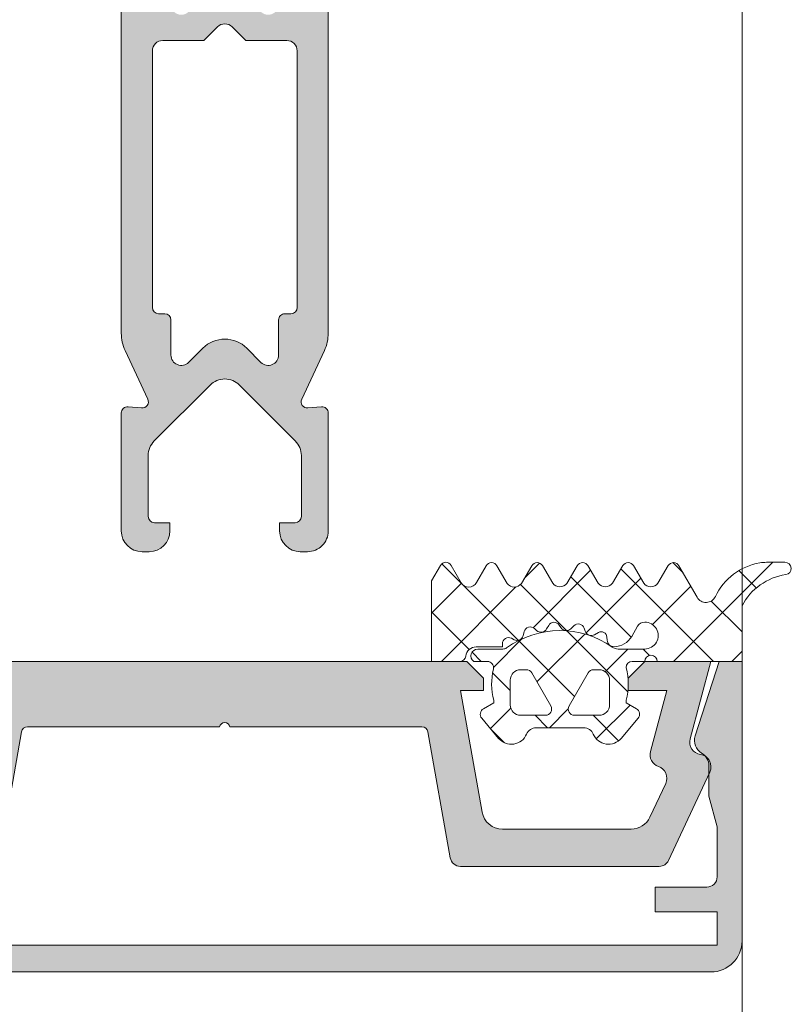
# Model space of a CAD drawing. Header units: millimetres. Extents: x 71658 to 298332, y -154437 to -30421.
# Tile 54 of 155: x 94995 to 95033, y -60342 to -60295. Entities that reach past the tile are written whole.
import ezdxf

# ---------------------------------------------------------------- set-up
doc = ezdxf.new("R2010")
doc.units = ezdxf.units.MM
doc.header["$LTSCALE"] = 500
doc.header["$MEASUREMENT"] = 0
doc.linetypes.add('Solid Line', pattern=[0])
for name, color, linetype, lineweight in [('A-13-UKS', 250, 'Continuous', 5), ('DR', 250, 'Continuous', 9), ('SEINAD', 7, 'Continuous', 13)]:
    doc.layers.add(name, color=color, linetype=linetype, lineweight=lineweight)

# ---------------------------------------------------------------- blocks, each defined once
blk = doc.blocks.new('lülanduks')
at = {"layer": 'A-13-UKS'}
h = blk.add_hatch(color=256, dxfattribs=at)
edge = h.paths.add_edge_path()
edge.add_line((95010.28922858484, -58880.28801042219), (95010.29051032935, -58912.42351205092))
edge.add_arc((95008.29051033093, -58912.42359182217), 2.000000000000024, 335.02498064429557, 360.002285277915, ccw=False)
edge.add_line((95010.10349425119, -58913.26803797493), (95009.01135150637, -58915.61281416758))
edge.add_ellipse((95009.2832990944, -58915.7394810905), major_axis=(0.2999999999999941, 0), ratio=1, start_angle=155.0249806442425, end_angle=274.9990580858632)
edge.add_line((95009.30944090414, -58916.03833992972), (95009.9656201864, -58915.9809425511))
edge.add_arc((95009.99172737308, -58916.27986935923), 0.3000646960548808, 360.0130158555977, 454.9913412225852, ccw=False)
edge.add_line((95010.2917920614, -58916.27980119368), (95010.29051032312, -58921.98069841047))
edge.add_arc((95009.29055710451, -58921.98074519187), 0.9999532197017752, 269.9973194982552, 360.0026805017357, ccw=False)
edge.add_line((95009.29051032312, -58922.98069841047), (95008.9405042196, -58922.98069841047))
edge.add_arc((95008.9405042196, -58921.98069841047), 0.9999999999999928, 180, 270, ccw=False)
edge.add_line((95007.9405042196, -58921.98069841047), (95007.9405042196, -58921.5805519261))
edge.add_line((95007.9405042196, -58921.5805519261), (95008.69082770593, -58921.5805519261))
edge.add_ellipse((95008.69082770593, -58921.28055192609), major_axis=(0.29999999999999, 0), ratio=1, start_angle=270, end_angle=360)
edge.add_line((95008.99082770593, -58921.28055192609), (95008.99082770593, -58918.33644029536))
edge.add_ellipse((95007.99082770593, -58918.33644029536), major_axis=(1.000000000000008, 0), ratio=1, start_angle=0, end_angle=45.00036926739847)
edge.add_line((95008.69792992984, -58917.62932895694), (95005.99758305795, -58914.92901689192))
edge.add_ellipse((95005.29047628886, -58915.63538886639), major_axis=(0.9994805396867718, 0), ratio=1, start_angle=44.97021488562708, end_angle=135.0297851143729)
edge.add_line((95004.58336951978, -58914.92901689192), (95001.88173903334, -58917.63068063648))
edge.add_ellipse((95002.58885016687, -58918.3377830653), major_axis=(1.000000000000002, 0), ratio=1, start_angle=135.0003526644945, end_angle=180)
edge.add_line((95001.58885016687, -58918.3377830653), (95001.58885016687, -58921.28055192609))
edge.add_ellipse((95001.88885016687, -58921.28055192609), major_axis=(0.3000000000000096, 0), ratio=1, start_angle=180, end_angle=270)
edge.add_line((95001.88885016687, -58921.5805519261), (95002.63807502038, -58921.5805519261))
edge.add_line((95002.63807502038, -58921.5805519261), (95002.63807502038, -58921.98069841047))
edge.add_arc((95001.63807502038, -58921.98069841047), 0.9999999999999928, 270, 360, ccw=False)
edge.add_line((95001.63807502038, -58922.98069841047), (95001.28928961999, -58922.98069841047))
edge.add_arc((95001.29103769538, -58921.97772675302), 1.002973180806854, 180.1697589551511, 269.9001395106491, ccw=False)
edge.add_line((95000.28806891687, -58921.98069841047), (95000.28935065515, -58916.27980119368))
edge.add_arc((95000.58930356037, -58916.27975270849), 0.2999529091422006, 84.99706321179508, 180.0092614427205, ccw=False)
edge.add_line((95000.61546149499, -58915.9809425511), (95001.27170461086, -58916.03835085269))
edge.add_ellipse((95001.2978488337, -58915.73949222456), major_axis=(0.3000000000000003, 0), ratio=1, start_angle=265.000479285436, end_angle=385.000760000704)
edge.add_line((95001.56973948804, -58915.61270313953), (95000.47674629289, -58913.26885283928))
edge.add_arc((95002.28935065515, -58912.4235922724), 2.000000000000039, 180, 205.0007600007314, ccw=False)
edge.add_line((95000.28935065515, -58912.4235922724), (95000.28935065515, -58880.28801042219))
edge.add_line((95000.28935065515, -58880.28801042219), (95001.9044677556, -58880.28801042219))
edge.add_ellipse((95001.9044677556, -58878.78801042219), major_axis=(1.500000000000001, 0), ratio=1, start_angle=270, end_angle=365.3974822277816)
edge.add_arc((95041.09181274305, -58875.08545309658), 37.86187162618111, 178.5184805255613, 185.3974822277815, ccw=False)
edge.add_line((95003.24259772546, -58874.10655290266), (95003.06580831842, -58874.00455432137))
edge.add_arc((95003.19074324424, -58873.78801041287), 0.2499999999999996, 119.99451277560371, 240.0172195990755, ccw=False)
edge.add_line((95003.06576397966, -58873.57149209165), (95003.25376628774, -58873.46297291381))
edge.add_arc((95041.69862966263, -58874.40036623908), 38.4562898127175, 534.6582817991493, 538.6032453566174, ccw=False)
edge.add_arc((95004.90283446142, -58870.95989937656), 1.499999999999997, 510.00126171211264, 534.6582817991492, ccw=False)
edge.add_line((95003.60377984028, -58870.20992798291), (95004.42814460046, -58868.7820137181))
edge.add_arc((95005.29072313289, -58869.28812308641), 1.000094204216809, 390.3947608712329, 509.5981445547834, ccw=False)
edge.add_line((95006.15336432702, -58868.78212052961), (95006.97766189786, -58870.20989990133))
edge.add_arc((95005.67861148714, -58870.95987858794), 1.499999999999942, 365.3417505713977, 389.99905994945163, ccw=False)
edge.add_arc((94968.8828182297, -58874.40036623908), 38.4562898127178, 361.3968078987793, 365.3417505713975, ccw=False)
edge.add_line((95007.32768073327, -58873.46293718), (95007.51574494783, -58873.57149209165))
edge.add_arc((95007.39076568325, -58873.78801041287), 0.2499999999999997, 299.9827804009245, 420.0054872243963, ccw=False)
edge.add_line((95007.51570060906, -58874.00455432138), (95007.33891120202, -58874.10655290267))
edge.add_arc((94969.48969618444, -58875.08545309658), 37.86187162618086, 354.60251777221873, 361.4815194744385, ccw=False)
edge.add_ellipse((95008.67704117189, -58878.78801042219), major_axis=(1.499999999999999, 0), ratio=1, start_angle=174.6025177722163, end_angle=270)
edge.add_line((95008.67704117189, -58880.28801042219), (95010.28922858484, -58880.28801042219))
edge = h.paths.add_edge_path()
edge.add_ellipse((95005.29075446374, -58879.05142317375), major_axis=(1.237737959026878, 0), ratio=1, start_angle=189.8940386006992, end_angle=358.2230016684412)
edge.add_ellipse((94964.24171870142, -58874.84130143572), major_axis=(42.49906671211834, 0), ratio=1, start_angle=354.2627309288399, end_angle=364.4060430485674)
edge.add_ellipse((95005.11961902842, -58871.69158142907), major_axis=(1.500000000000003, 0), ratio=1, start_angle=4.406043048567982, end_angle=30.00063714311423)
edge.add_line((95006.41864879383, -58870.94156698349), (95005.72373786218, -58869.73797685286))
edge.add_ellipse((95005.29072394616, -58869.98803064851), major_axis=(0.5000279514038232, 0), ratio=1, start_angle=30.00526877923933, end_angle=149.9947312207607)
edge.add_line((95004.85771003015, -58869.73797685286), (95004.16277758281, -58870.94166422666))
edge.add_ellipse((95005.4618235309, -58871.69165064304), major_axis=(1.499999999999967, 0), ratio=1, start_angle=150.0005991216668, end_angle=175.5940539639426)
edge.add_ellipse((95046.3397291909, -58874.84130143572), major_axis=(42.49906671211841, 0), ratio=1, start_angle=175.5940539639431, end_angle=185.9734797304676)
edge = h.paths.add_edge_path()
edge.add_arc((95003.36614526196, -58880.78024369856), 0.9999999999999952, 270, 299.998813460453, ccw=False)
edge.add_line((95003.36614526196, -58881.78024369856), (95002.28825202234, -58881.78024369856))
edge.add_ellipse((95002.28792893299, -58882.27992060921), major_axis=(0.4996770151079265, 0), ratio=1, start_angle=89.96295275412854, end_angle=180.0370472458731)
edge.add_line((95001.78825202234, -58882.28024369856), (95001.78825202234, -58894.24261857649))
edge.add_ellipse((95002.08825202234, -58894.24261857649), major_axis=(0.3000000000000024, 0), ratio=1, start_angle=180, end_angle=270)
edge.add_line((95002.08825202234, -58894.54261857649), (95002.3890698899, -58894.54261857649))
edge.add_arc((95002.3890698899, -58894.84261857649), 0.3000000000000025, 360.0082283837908, 450, ccw=False)
edge.add_line((95002.68906988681, -58894.84257549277), (95002.68931403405, -58896.54261857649))
edge.add_ellipse((95003.18939751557, -58896.54252460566), major_axis=(0.5000834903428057, 0), ratio=1, start_angle=180.010766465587, end_angle=314.9905684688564)
edge.add_line((95003.54295172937, -58896.89619523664), (95004.22868170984, -58896.21046525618))
edge.add_arc((95005.28935065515, -58897.27011522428), 1.499292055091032, 404.97246494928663, 495.0275350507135, ccw=False)
edge.add_line((95006.35001960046, -58896.21046525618), (95007.03574958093, -58896.89619523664))
edge.add_ellipse((95007.38928426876, -58896.54265010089), major_axis=(0.4999809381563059, 0), ratio=1, start_angle=225.0008466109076, end_angle=360.0036125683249)
edge.add_line((95007.88926520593, -58896.54261857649), (95007.88902107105, -58894.84266166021))
edge.add_arc((95008.18902106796, -58894.84261857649), 0.2999999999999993, 90, 180.0082283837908, ccw=False)
edge.add_line((95008.18902106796, -58894.54261857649), (95008.48812995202, -58894.54261857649))
edge.add_ellipse((95008.48812995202, -58894.24261857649), major_axis=(0.3000000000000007, 0), ratio=1, start_angle=270, end_angle=360)
edge.add_line((95008.78812995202, -58894.24261857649), (95008.78812995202, -58882.28024369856))
edge.add_ellipse((95008.28832826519, -58882.28004538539), major_axis=(0.4998017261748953, 0), ratio=1, start_angle=359.9772659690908, end_angle=450.0227340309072)
edge.add_line((95008.28812995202, -58881.78024369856), (95007.21029774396, -58881.78024369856))
edge.add_arc((95007.21029774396, -58880.78024369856), 0.9999999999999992, 239.9995447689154, 270, ccw=False)
edge.add_line((95006.71029086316, -58881.64626512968), (95005.78794684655, -58881.11373979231))
edge.add_ellipse((95005.28825202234, -58881.98220061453), major_axis=(1.001957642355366, 0), ratio=1, start_angle=60.08474642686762, end_angle=119.9152535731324)
edge.add_line((95004.78855719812, -58881.11373979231), (95003.86612732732, -58881.64627945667))
edge = h.paths.add_edge_path()
edge.add_ellipse((95002.28915822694, -58898.78818420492), major_axis=(0.4998076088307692, 0), ratio=1, start_angle=89.97794086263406, end_angle=180.0220591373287)
edge.add_line((95001.78935065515, -58898.78837663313), (95001.78935065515, -58911.18313981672))
edge.add_ellipse((95002.08935065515, -58911.18313981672), major_axis=(0.2999999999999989, 0), ratio=1, start_angle=180, end_angle=270)
edge.add_line((95002.08935065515, -58911.48313981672), (95002.3901685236, -58911.48313981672))
edge.add_arc((95002.3901685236, -58911.78313981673), 0.2999999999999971, 360.0102853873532, 450, ccw=False)
edge.add_line((95002.69016851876, -58911.78308596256), (95002.69047370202, -58913.48313981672))
edge.add_ellipse((95003.19055718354, -58913.4830458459), major_axis=(0.5000834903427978, 0), ratio=1, start_angle=180.010766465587, end_angle=314.9905684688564)
edge.add_line((95003.54411139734, -58913.83671647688), (95004.2298413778, -58913.15098649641))
edge.add_arc((95005.29047980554, -58914.2103559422), 1.499072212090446, 404.9657042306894, 495.0342957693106, ccw=False)
edge.add_line((95006.35111823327, -58913.15098649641), (95007.0369092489, -58913.83671647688))
edge.add_ellipse((95007.39044393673, -58913.48317134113), major_axis=(0.4999809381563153, 0), ratio=1, start_angle=225.0008466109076, end_angle=360.0036125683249)
edge.add_line((95007.8904248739, -58913.48313981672), (95007.89011970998, -58911.78319367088))
edge.add_arc((95008.19011970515, -58911.78313981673), 0.2999999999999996, 90, 180.0102853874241, ccw=False)
edge.add_line((95008.19011970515, -58911.48313981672), (95008.48922858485, -58911.48313981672))
edge.add_ellipse((95008.48922858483, -58911.18313981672), major_axis=(0.2999999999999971, 0), ratio=1, start_angle=270, end_angle=360)
edge.add_line((95008.78922858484, -58911.18313981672), (95008.78922858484, -58898.78837663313))
edge.add_ellipse((95008.28952563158, -58898.78807958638), major_axis=(0.4997030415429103, 0), ratio=1, start_angle=359.9659407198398, end_angle=450.0340592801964)
edge.add_line((95008.28922858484, -58898.28837663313), (95006.3044873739, -58898.28837663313))
edge.add_line((95006.3044873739, -58898.28837663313), (95005.6429273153, -58897.62678605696))
edge.add_ellipse((95005.28935065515, -58897.98009010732), major_axis=(0.4998401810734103, 0), ratio=1, start_angle=44.97790378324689, end_angle=135.0220962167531)
edge.add_line((95004.93577399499, -58897.62678605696), (95004.2742139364, -58898.28837663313))
edge.add_line((95004.2742139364, -58898.28837663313), (95002.28935065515, -58898.28837663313))
at = {"layer": 'A-13-UKS', "extrusion": (0, 0, -1)}
h = blk.add_hatch(color=256, dxfattribs=at)
edge = h.paths.add_edge_path()
edge.add_line((-94981.48884996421, -58940.38311784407), (-94984.48884233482, -58940.38311784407))
edge.add_line((-94984.48884233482, -58940.38311784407), (-94984.48884233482, -58939.18311994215))
edge.add_line((-94984.48884233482, -58939.18311994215), (-94981.98884996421, -58939.18311994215))
edge.add_arc((-94981.9888144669, -58938.68315543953), 0.4999645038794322, 269.9959320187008, 360.0039586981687)
edge.add_line((-94981.48884996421, -58938.68312089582), (-94981.48884996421, -58936.27596061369))
edge.add_line((-94981.48884996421, -58936.27596061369), (-94981.8888476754, -58934.78314225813))
edge.add_line((-94981.8888476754, -58934.78314225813), (-94981.8888476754, -58933.1901323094))
edge.add_arc((-94982.56100304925, -58933.29755547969), 0.680685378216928, 369.0801625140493, 427.6214548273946)
edge.add_ellipse((-94981.88876033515, -58932.10088064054), major_axis=(0.701725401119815, -8.593657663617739e-17), ratio=1, start_angle=161.92264824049, end_angle=233.9368449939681, ccw=False)
edge.add_line((-94982.55584749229, -58931.88313477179), (-94981.38584932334, -58928.28314225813))
edge.add_line((-94981.38584932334, -58928.28314225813), (-94980.28885301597, -58928.28314225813))
edge.add_line((-94980.28885301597, -58928.28314225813), (-94980.28885301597, -58941.78411500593))
edge.add_ellipse((-94981.78916416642, -58941.78280058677), major_axis=(1.500311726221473, -1.837351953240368e-16), ratio=1, start_angle=270.0500508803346, end_angle=359.9498033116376, ccw=False)
edge.add_line((-94981.78785356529, -58943.28311174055), (-95028.78975316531, -58943.28311174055))
edge.add_ellipse((-95028.78844486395, -58941.78280658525), major_axis=(1.500305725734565, -1.837344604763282e-16), ratio=1, start_angle=180.0499678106, end_angle=269.9500367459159, ccw=False)
edge.add_line((-95030.28875001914, -58941.78411500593), (-95030.28875001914, -58928.28314225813))
edge.add_line((-95030.28875001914, -58928.28314225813), (-95029.19175228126, -58928.28314225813))
edge.add_line((-95029.19175228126, -58928.28314225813), (-95028.02175482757, -58931.88313453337))
edge.add_ellipse((-95028.68884699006, -58932.10087820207), major_axis=(0.7017294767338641, -8.593707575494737e-17), ratio=1, start_angle=-60.03638156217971, end_angle=18.07705417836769, ccw=False)
edge.add_arc((-95027.98875321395, -58933.31525632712), 0.6999999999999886, 479.9636184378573, 540)
edge.add_line((-95028.68875321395, -58933.31525632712), (-95028.68875321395, -58934.78314225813))
edge.add_line((-95028.68875321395, -58934.78314225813), (-95029.08875271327, -58936.27596061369))
edge.add_line((-95029.08875271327, -58936.27596061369), (-95029.08875271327, -58938.68312089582))
edge.add_arc((-95028.58932451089, -58938.68269243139), 0.4994283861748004, 180.0491546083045, 270.0654751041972)
edge.add_line((-95028.58875378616, -58939.18212049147), (-95026.08875879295, -58939.18311994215))
edge.add_line((-95026.08875879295, -58939.18311994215), (-95026.08875879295, -58940.38311784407))
edge.add_line((-95026.08875879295, -58940.38311784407), (-95029.08875271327, -58940.38311784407))
edge.add_line((-95029.08875271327, -58940.38311784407), (-95029.08875271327, -58941.98311441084))
edge.add_line((-95029.08875271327, -58941.98311441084), (-94981.48884996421, -58941.98311441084))
edge.add_line((-94981.48884996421, -58941.98311441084), (-94981.48884996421, -58940.38311784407))
h = blk.add_hatch(color=256, dxfattribs=at)
edge = h.paths.add_edge_path()
edge.add_line((-95015.11177542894, -58931.68104780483), (-95016.18541605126, -58937.76996634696))
edge.add_arc((-95016.67781992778, -58937.68314225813), 0.4999999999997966, 270, 349.9999999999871, ccw=False)
edge.add_line((-95016.67781992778, -58938.18314225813), (-95026.28795366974, -58938.18314225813))
edge.add_arc((-95026.28795366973, -58937.68314225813), 0.4999999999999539, 204.9999999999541, 269.9999999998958, ccw=False)
edge.add_line((-95026.74110756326, -58937.894451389), (-95028.73258601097, -58933.62371207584))
edge.add_arc((-95028.18880133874, -58933.37014111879), 0.6000000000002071, 98.44171334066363, 204.9999999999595, ccw=False)
edge.add_ellipse((-95028.36496519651, -58932.18314225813), major_axis=(-0.5999999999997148, 7.347880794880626e-17), ratio=1, start_angle=98.44171334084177, end_angle=195.0000000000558)
edge.add_line((-95027.78540970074, -58932.02785083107), (-95028.78880133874, -58928.28314225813))
edge.add_line((-95028.78880133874, -58928.28314225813), (-95025.58880133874, -58928.28314225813))
edge.add_line((-95025.58880133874, -58928.28314225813), (-95024.78880133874, -58929.08314225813))
edge.add_line((-95024.78880133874, -58929.08314225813), (-95024.78880133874, -58929.68314225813))
edge.add_line((-95024.78880133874, -58929.68314225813), (-95026.65370296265, -58929.68314225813))
edge.add_line((-95026.65370296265, -58929.68314225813), (-95025.86467067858, -58932.62785083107))
edge.add_arc((-95026.44422617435, -58932.78314225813), 0.5999999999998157, -71.18075422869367, 15.00000000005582, ccw=False)
edge.add_ellipse((-95026.05712578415, -58933.91899140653), major_axis=(-0.6000000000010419, 7.347880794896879e-17), ratio=1, start_angle=288.8192457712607, end_angle=384.9999999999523)
edge.add_line((-95026.60091045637, -58934.17256236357), (-95025.83933764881, -58935.80576051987))
edge.add_ellipse((-95024.93302986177, -58935.38314225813), major_axis=(-1.000000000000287, 1.224646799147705e-16), ratio=1, start_angle=24.99999999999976, end_angle=90)
edge.add_line((-95024.93302986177, -58936.38314225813), (-95018.70929174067, -58936.38314225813))
edge.add_ellipse((-95018.70929174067, -58935.38314225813), major_axis=(-1.000000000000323, 1.224646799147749e-16), ratio=1, start_angle=90, end_angle=170.0000000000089)
edge.add_line((-95017.72448398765, -58935.5567904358), (-95016.68880133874, -58929.68314225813))
edge.add_line((-95016.68880133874, -58929.68314225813), (-95017.78880133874, -58929.68314225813))
edge.add_line((-95017.78880133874, -58929.68314225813), (-95017.78880133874, -58929.08314225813))
edge.add_line((-95017.78880133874, -58929.08314225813), (-95016.98880133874, -58928.28314225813))
edge.add_line((-95016.98880133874, -58928.28314225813), (-94993.58880133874, -58928.28314225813))
edge.add_line((-94993.58880133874, -58928.28314225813), (-94992.78880133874, -58929.08314225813))
edge.add_line((-94992.78880133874, -58929.08314225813), (-94992.78880133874, -58929.68314225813))
edge.add_line((-94992.78880133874, -58929.68314225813), (-94993.88880133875, -58929.68314225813))
edge.add_line((-94993.88880133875, -58929.68314225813), (-94992.85311868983, -58935.5567904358))
edge.add_ellipse((-94991.86831093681, -58935.38314225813), major_axis=(-1.000000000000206, 1.224646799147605e-16), ratio=1, start_angle=9.999999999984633, end_angle=90)
edge.add_line((-94991.86831093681, -58936.38314225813), (-94985.64457281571, -58936.38314225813))
edge.add_ellipse((-94985.64457281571, -58935.38314225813), major_axis=(-1.000000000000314, 1.224646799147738e-16), ratio=1, start_angle=90, end_angle=155.0000000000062)
edge.add_line((-94984.73826502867, -58935.80576051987), (-94983.97669222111, -58934.17256236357))
edge.add_ellipse((-94984.52047689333, -58933.91899140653), major_axis=(-0.5999999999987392, 7.34788079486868e-17), ratio=1, start_angle=155.0000000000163, end_angle=251.1807542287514)
edge.add_arc((-94984.13337650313, -58932.78314225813), 0.6000000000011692, 164.9999999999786, 251.1807542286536, ccw=False)
edge.add_line((-94984.7129319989, -58932.62785083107), (-94983.92389971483, -58929.68314225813))
edge.add_line((-94983.92389971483, -58929.68314225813), (-94985.78880133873, -58929.68314225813))
edge.add_line((-94985.78880133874, -58929.68314225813), (-94985.78880133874, -58929.08314225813))
edge.add_line((-94985.78880133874, -58929.08314225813), (-94984.98880133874, -58928.28314225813))
edge.add_line((-94984.98880133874, -58928.28314225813), (-94981.78880133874, -58928.28314225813))
edge.add_line((-94981.78880133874, -58928.28314225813), (-94982.79219297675, -58932.02785083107))
edge.add_ellipse((-94982.21263748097, -58932.18314225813), major_axis=(-0.5999999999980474, 7.347880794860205e-17), ratio=1, start_angle=344.9999999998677, end_angle=441.5582866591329)
edge.add_arc((-94982.38880133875, -58933.37014111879), 0.6000000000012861, -24.99999999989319, 81.55828665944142, ccw=False)
edge.add_line((-94981.84501666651, -58933.62371207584), (-94983.83649511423, -58937.894451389))
edge.add_arc((-94984.28964900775, -58937.68314225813), 0.5000000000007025, 270, 335.00000000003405, ccw=False)
edge.add_line((-94984.28964900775, -58938.18314225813), (-94993.89978274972, -58938.18314225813))
edge.add_arc((-94993.89978274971, -58937.68314225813), 0.4999999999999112, 190.0000000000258, 270, ccw=False)
edge.add_line((-94994.39218662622, -58937.76996634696), (-94995.46582724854, -58931.68104780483))
edge.add_ellipse((-94995.76126957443, -58931.73314225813), major_axis=(-0.3000000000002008, 3.673940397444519e-17), ratio=1, start_angle=190.0000000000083, end_angle=270)
edge.add_line((-94995.76126957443, -58931.43314225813), (-95005.03880133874, -58931.43314225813))
edge.add_ellipse((-95005.28880133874, -58931.48939225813), major_axis=(-0.256249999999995, 3.138157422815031e-17), ratio=1, start_angle=192.6803834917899, end_angle=347.3196165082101)
edge.add_line((-95005.53880133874, -58931.43314225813), (-95014.81633310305, -58931.43314225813))
edge.add_ellipse((-95014.81633310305, -58931.73314225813), major_axis=(-0.2999999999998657, 3.673940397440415e-17), ratio=1, start_angle=270.0000000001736, end_angle=350.0000000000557)
at = {"layer": 'A-13-UKS'}
for p, q in [((95030.28880027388, -58877.88800606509), (95030.28880027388, -58937.88800606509)), ((95030.28880027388, -58937.88800606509), (95030.28880027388, -58877.88800606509)), ((95030.28880027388, -58937.88800606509), (95030.28880027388, -58877.88800606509))]:
    blk.add_line(p, q, dxfattribs=at)
at = {"layer": 'A-13-UKS', "color": 7}
for p, q in [((95000.28935065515, -58912.4235922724), (95000.28935065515, -58880.28801042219)), ((95010.28922858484, -58880.28801042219), (95010.29051032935, -58912.42351205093)), ((95004.93577399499, -58897.62678605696), (95004.2742139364, -58898.28837663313)), ((95006.3044873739, -58898.28837663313), (95005.6429273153, -58897.62678605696)), ((95004.2742139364, -58898.28837663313), (95002.28935065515, -58898.28837663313)), ((95008.28922858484, -58898.28837663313), (95006.3044873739, -58898.28837663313)), ((95001.78935065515, -58898.78837663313), (95001.78935065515, -58911.18313981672)), ((95008.78922858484, -58911.18313981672), (95008.78922858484, -58898.78837663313)), ((95002.08935065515, -58911.48313981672), (95002.3901685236, -58911.48313981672)), ((95008.19011970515, -58911.48313981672), (95008.48922858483, -58911.48313981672)), ((95002.69016851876, -58911.78308596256), (95002.69047370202, -58913.48313981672)), ((95007.8904248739, -58913.48313981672), (95007.89011970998, -58911.78319367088)), ((95003.54411139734, -58913.83671647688), (95004.2298413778, -58913.15098649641)), ((95006.35111823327, -58913.15098649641), (95007.0369092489, -58913.83671647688)), ((95001.56973948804, -58915.61270313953), (95000.47674629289, -58913.26885283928)), ((95010.10349425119, -58913.26803797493), (95009.01135150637, -58915.61281416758)), ((95004.58336951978, -58914.92901689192), (95001.88173903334, -58917.63068063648)), ((95008.69792992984, -58917.62932895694), (95005.99758305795, -58914.92901689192)), ((95000.61546149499, -58915.9809425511), (95001.27170461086, -58916.03835085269)), ((95009.30944090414, -58916.03833992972), (95009.9656201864, -58915.9809425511)), ((95000.28806891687, -58921.98069841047), (95000.28935065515, -58916.27980119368)), ((95010.2917920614, -58916.27980119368), (95010.29051032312, -58921.98069841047)), ((95001.58885016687, -58918.3377830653), (95001.58885016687, -58921.28055192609)), ((95008.99082770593, -58921.28055192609), (95008.99082770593, -58918.33644029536)), ((95001.88885016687, -58921.5805519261), (95002.63807502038, -58921.5805519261)), ((95002.63807502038, -58921.5805519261), (95002.63807502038, -58921.98069841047)), ((95007.9405042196, -58921.98069841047), (95007.9405042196, -58921.5805519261)), ((95007.9405042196, -58921.5805519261), (95008.69082770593, -58921.5805519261)), ((95001.63807502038, -58922.98069841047), (95001.28928961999, -58922.98069841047)), ((95009.29051032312, -58922.98069841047), (95008.9405042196, -58922.98069841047))]:
    blk.add_line(p, q, dxfattribs=at)
at = {"layer": 'A-13-UKS', "color": 7, "extrusion": (0, 0, -1)}
for p, q in [((95015.7149529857, -58923.64319496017), (95015.28876868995, -58924.38746050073)), ((95016.71473304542, -58924.47745683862), (95016.23544424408, -58923.64287009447)), ((95017.92676929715, -58923.65657593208), (95017.45179311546, -58924.46795061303)), ((95018.94275991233, -58924.51146867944), (95018.44486965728, -58923.65708729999)), ((95020.12708621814, -58923.65605535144), (95019.62574331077, -58924.51246050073)), ((95021.14277235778, -58924.50246599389), (95020.64456697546, -58923.65551116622)), ((95022.3265218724, -58923.65698043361), (95021.82972304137, -58924.51246050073)), ((95023.34272352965, -58924.50246599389), (95022.84453028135, -58923.65553139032)), ((95024.52371822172, -58923.65493545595), (95024.02271614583, -58924.50246599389)), ((95025.53876839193, -58924.50246599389), (95025.04055175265, -58923.65549161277)), ((95026.72425904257, -58923.65491746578), (95026.22071425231, -58924.50246599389)), ((95028.11518426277, -58925.1806787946), (95027.24241178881, -58923.65889761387)), ((95032.36052354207, -58923.49292258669), (95031.47697105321, -58923.49443074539)), ((95015.28876868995, -58924.38746050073), (95015.28876868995, -58928.28252556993)), ((95030.28870717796, -58928.28252556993), (95030.28870717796, -58925.59246423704)), ((95019.70838538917, -58927.0406508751), (95019.76203529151, -58926.84048608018)), ((95020.25251380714, -58926.69519189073), (95020.35950843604, -58926.79152062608)), ((95020.84467689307, -58926.71467736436), (95020.94465247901, -58926.54152062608)), ((95021.45606605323, -58926.52812340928), (95021.53449622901, -58926.64886620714)), ((95022.02296058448, -58926.70021203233), (95022.16437904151, -58926.55882409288)), ((95022.66181556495, -58926.67825463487), (95022.70631019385, -58926.81517174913)), ((95023.16486732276, -58926.99121239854), (95023.35096351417, -58926.88377526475)), ((95024.96094886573, -58927.06992486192), (95025.2423819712, -58926.58252862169)), ((95018.7087516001, -58927.58252862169), (95018.7087516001, -58927.42758324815)), ((95019.14496986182, -58927.16027978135), (95019.2824210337, -58927.23030999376)), ((95023.75880042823, -58927.10519555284), (95023.76630775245, -58927.24896386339)), ((95017.43635169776, -58927.58252862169), (95018.7087516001, -58927.58252862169)), ((95018.73666909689, -58927.68252709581), (95017.5187491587, -58927.68252709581)), ((95025.58875648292, -58927.68252709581), (95024.30476890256, -58927.68252709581)), ((95016.98880133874, -58928.28314225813), (94993.58880133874, -58928.28314225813)), ((95015.28876868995, -58928.28252556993), (95016.64258949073, -58928.28252556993)), ((95017.78880133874, -58929.08314225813), (95016.98880133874, -58928.28314225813)), ((95017.32905189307, -58928.28252556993), (95017.97979394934, -58928.28252556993)), ((95025.58880133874, -58928.28314225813), (95024.78880133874, -58929.08314225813)), ((95024.98411549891, -58928.28252556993), (95025.58875648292, -58928.28252556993)), ((95028.78880133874, -58928.28314225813), (95025.58880133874, -58928.28314225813)), ((95026.18879310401, -58928.28252556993), (95030.28870717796, -58928.28252556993)), ((95027.78540970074, -58932.02785083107), (95028.78880133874, -58928.28314225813)), ((95029.19175228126, -58928.28314225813), (95028.02175482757, -58931.88313453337)), ((95030.28875001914, -58928.28314225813), (95029.19175228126, -58928.28314225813)), ((95030.28875001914, -58941.78411500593), (95030.28875001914, -58928.28314225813)), ((95019.58869024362, -58928.68324914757), (95019.8649353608, -58928.68324914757)), ((95020.12476202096, -58928.83324304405), (95021.0485291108, -58930.43324914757)), ((95021.92890020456, -58930.43324914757), (95022.8526672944, -58928.83324304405)), ((95023.11249395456, -58928.68324914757), (95023.38867803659, -58928.68324914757)), ((95017.78880133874, -58929.68314225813), (95017.78880133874, -58929.08314225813)), ((95019.08869024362, -58930.38324609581), (95019.08869024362, -58929.18324914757)), ((95023.88867803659, -58929.18324914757), (95023.88867803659, -58930.38324609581)), ((95024.78880133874, -58929.08314225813), (95024.78880133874, -58929.68314225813)), ((95017.72448398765, -58935.5567904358), (95016.68880133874, -58929.68314225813)), ((95016.68880133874, -58929.68314225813), (95017.78880133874, -58929.68314225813)), ((95024.78880133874, -58929.68314225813), (95026.65370296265, -58929.68314225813)), ((95026.65370296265, -58929.68314225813), (95025.86467067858, -58932.62785083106)), ((95018.28874427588, -58930.28252556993), (95017.78874427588, -58930.5712066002)), ((95018.28874427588, -58930.15513756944), (95018.28874427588, -58930.28252556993)), ((95024.68875647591, -58930.28248813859), (95024.68875647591, -58930.1551001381)), ((95025.18875647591, -58930.57116916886), (95024.68875647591, -58930.28248813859)), ((95017.70897132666, -58931.02384331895), (95018.5253165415, -58931.99675896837)), ((95020.78870245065, -58930.88324609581), (95019.58869024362, -58930.88324609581)), ((95023.38867803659, -58930.88324609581), (95022.18872686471, -58930.88324609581)), ((95024.45218421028, -58931.99672153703), (95025.26859046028, -58931.02380588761)), ((94994.39218662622, -58937.76996634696), (94995.46582724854, -58931.68104780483)), ((94995.76126957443, -58931.43314225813), (95005.03880133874, -58931.43314225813)), ((95005.53880133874, -58931.43314225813), (95014.81633310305, -58931.43314225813)), ((95015.11177542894, -58931.68104780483), (95016.18541605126, -58937.76996634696)), ((95020.33818275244, -58931.48253014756), (95022.63943518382, -58931.48253014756)), ((95026.74110756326, -58937.894451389), (95028.73258601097, -58933.62371207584)), ((95028.68875321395, -58933.31525632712), (95028.68875321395, -58934.78314225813)), ((95026.60091045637, -58934.17256236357), (95025.83933764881, -58935.80576051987)), ((95028.68875321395, -58934.78314225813), (95029.08875271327, -58936.27596061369)), ((95024.93302986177, -58936.38314225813), (95018.70929174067, -58936.38314225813)), ((95029.08875271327, -58936.27596061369), (95029.08875271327, -58938.68312089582)), ((95016.67781992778, -58938.18314225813), (95026.28795366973, -58938.18314225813)), ((95028.58875378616, -58939.18212049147), (95026.08875879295, -58939.18311994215)), ((95026.08875879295, -58939.18311994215), (95026.08875879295, -58940.38311784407)), ((95026.08875879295, -58940.38311784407), (95029.08875271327, -58940.38311784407)), ((95029.08875271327, -58940.38311784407), (95029.08875271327, -58941.98311441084)), ((95029.08875271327, -58941.98311441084), (94981.48884996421, -58941.98311441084)), ((94981.78785356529, -58943.28311174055), (95028.78975316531, -58943.28311174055))]:
    blk.add_line(p, q, dxfattribs=at)
at = {"layer": 'A-13-UKS', "linetype": 'Continuous', "extrusion": (0, 0, -1)}
for p, q in [((95015.77740694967, -58923.56679036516), (95019.46930287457, -58927.25868629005)), ((95019.76362145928, -58924.27693396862), (95020.50731138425, -58923.53324404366)), ((95026.9462453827, -58923.51030864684), (95027.4408706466, -58924.00493391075)), ((95026.98335000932, -58928.28252556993), (95031.77194833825, -58923.493927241)), ((95020.19328211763, -58926.65360334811), (95022.97298295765, -58923.87390250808)), ((95024.43486037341, -58923.8052536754), (95028.91213226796, -58928.28252556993)), ((95030.13696303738, -58923.89469626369), (95030.9763067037, -58924.73403993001)), ((95015.28876868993, -58925.94545670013), (95016.73033287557, -58924.50389251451)), ((95019.58166437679, -58924.56471775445), (95021.80957487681, -58926.79262825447)), ((95022.01562198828, -58924.19234532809), (95024.9352612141, -58927.11198455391)), ((95022.75067558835, -58926.90253991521), (95025.39505834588, -58924.25815715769)), ((95015.758029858, -58928.28252556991), (95019.35891511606, -58924.68164031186)), ((95025.96033857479, -58926.49920696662), (95027.8103613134, -58924.649184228)), ((95028.8001559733, -58925.36421923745), (95030.28870717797, -58926.85277044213)), ((95015.28876868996, -58925.88448214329), (95017.10890783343, -58927.70462128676)), ((95020.37922724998, -58929.27398825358), (95022.69274943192, -58926.96046607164)), ((95021.8221298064, -58926.80518318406), (95024.7657254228, -58929.74877880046)), ((95018.27941590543, -58928.56746956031), (95019.65320087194, -58927.1936845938)), ((95019.48558010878, -58927.27496352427), (95022.19059631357, -58929.97997972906)), ((95017.240074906, -58927.83578835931), (95017.68681211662, -58928.28252556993)), ((95023.68157220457, -58928.77797333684), (95024.7770184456, -58927.68252709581)), ((95025.505803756, -58927.68252709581), (95025.81499680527, -58927.9917201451)), ((95029.78968004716, -58928.28252556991), (95030.28870717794, -58927.78349843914)), ((95018.23519207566, -58928.83090552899), (95019.08869024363, -58929.68440369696)), ((95018.12890161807, -58931.5243138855), (95019.11374505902, -58930.53947044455)), ((95020.97701539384, -58931.48253014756), (95021.8889708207, -58930.57057472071)), ((95023.246384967, -58932.01949061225), (95024.8755436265, -58930.39033195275)), ((95020.28753264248, -58930.88324609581), (95020.88681669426, -58931.48253014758)), ((95023.09386268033, -58930.88324609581), (95024.3271743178, -58932.11655773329)), ((95018.1634762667, -58931.56551975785), (95018.81012568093, -58932.21216917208))]:
    blk.add_line(p, q, dxfattribs=at)
at = {"layer": 'A-13-UKS', "color": 7, "extrusion": (0, 0, -1)}
for centre, radius, start, end in [((-95005.28935065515, -58897.98009010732), 0.4998401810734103, 44.97790378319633, 135.0220962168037), ((-95002.28915822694, -58898.78818420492), 0.4998076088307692, 359.977940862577, 90.02205913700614), ((-95008.28952563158, -58898.78807958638), 0.4997030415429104, 89.96594071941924, 180.0340592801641), ((-95002.08935065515, -58911.18313981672), 0.2999999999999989, 270, 0), ((-95008.48922858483, -58911.18313981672), 0.2999999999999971, 180, 270), ((-95003.19055718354, -58913.4830458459), 0.5000834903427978, 225.0094315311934, 359.9892335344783), ((-95007.39044393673, -58913.48317134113), 0.4999809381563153, 179.9963874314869, 314.99915338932), ((-95005.29047628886, -58915.63538886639), 0.9994805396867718, 44.97021488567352, 135.0297851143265), ((-95001.2978488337, -58915.73949222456), 0.3000000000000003, 154.9992399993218, 274.9995207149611), ((-95009.2832990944, -58915.7394810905), 0.2999999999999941, 265.0009419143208, 24.97501935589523), ((-95002.58885016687, -58918.3377830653), 1.000000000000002, 0, 44.99964733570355), ((-95007.99082770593, -58918.33644029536), 1.000000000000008, 134.9996307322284, 180), ((-95001.88885016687, -58921.28055192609), 0.3000000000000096, 270, 0), ((-95008.69082770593, -58921.28055192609), 0.29999999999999, 180, 270), ((-95015.97529176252, -58923.7922711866), 0.2999999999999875, 29.79648702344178, 150.1319904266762), ((-95018.18567013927, -58923.8081356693), 0.2999999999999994, 30.34457155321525, 149.7685309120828), ((-95020.3859862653, -58923.80761644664), 0.2999999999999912, 30.34487208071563, 149.5346229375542), ((-95022.58594953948, -58923.80763661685), 0.2999999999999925, 30.14481492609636, 149.5346348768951), ((-95024.7819710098, -58923.80759683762), 0.3000000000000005, 30.58867496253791, 149.5346352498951), ((-95026.9821736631, -58923.80814947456), 0.2999999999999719, 30.71535677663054, 150.1648516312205), ((-95031.63153222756, -58926.39326665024), 2.911458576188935, 25.36368569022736, 80.45453609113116), ((-95031.4803849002, -58925.4944278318), 1.999999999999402, 80.45453609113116, 89.90220044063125), ((-95032.36103561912, -58923.79292214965), 0.3000000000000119, 89.90220044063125, 261.6433403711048), ((-95021.48875148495, -58931.19260393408), 4.400068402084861, 54.15878709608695, 125.0778842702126), ((-95020.57097654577, -58926.55663987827), 0.3160501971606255, 210.0025931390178, 311.9973775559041), ((-95021.79951070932, -58926.4768324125), 0.3159561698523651, 224.9909913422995, 327.0104362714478), ((-95023.00687936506, -58926.71749169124), 0.3160430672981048, 240.0070284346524, 341.9966871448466), ((-95019.41860538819, -58926.96299658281), 0.3000043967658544, 195.0014712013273, 296.9968295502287), ((-95024.10446906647, -58927.23122670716), 0.3386261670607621, 269.1782886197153, 356.9974869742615), ((-95024.09488831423, -58926.56985878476), 1.000063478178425, 210.0022716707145, 269.1728436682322), ((-95017.51874927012, -58928.01251398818), 0.3299868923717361, 305.0900644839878, 89.99998065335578), ((-95016.64257383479, -58927.98248307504), 0.3000424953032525, 187.1884997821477, 269.9970103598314), ((-95021.3328845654, -58929.36883309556), 3.144052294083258, 345.5170032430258, 13.19752551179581), ((-95021.64880762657, -58929.36879566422), 3.13999422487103, 165.4978757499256, 194.5021242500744), ((-95017.93871761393, -58930.83098595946), 0.2999621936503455, 319.9886842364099, 60.00171125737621), ((-95025.03871853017, -58930.83099090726), 0.3000311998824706, 120.0049275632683, 219.9896908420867), ((-95019.13815378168, -58931.48247160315), 0.8000381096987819, 202.6227690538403, 319.9969352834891), ((-95023.83936075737, -58931.48256219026), 0.7999452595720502, 219.9966757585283, 337.3843929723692), ((-95026.44422617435, -58932.78314225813), 0.5999999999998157, 288.8192457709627, 15.00000000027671), ((-95028.18880133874, -58933.37014111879), 0.6000000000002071, 98.44171334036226, 205.0000000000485), ((-95027.98875321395, -58933.31525632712), 0.6999999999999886, 119.9636184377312, 180), ((-95016.67781992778, -58937.68314225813), 0.4999999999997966, 270, 350.0000000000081), ((-95026.28795366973, -58937.68314225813), 0.4999999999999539, 205.0000000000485, 270), ((-95028.58932451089, -58938.68269243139), 0.4994283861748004, 180.0491546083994, 270.0654751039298)]:
    blk.add_arc(centre, radius, start, end, dxfattribs=at)
at = {"layer": 'A-13-UKS', "color": 7}
for centre, radius, start, end in [((95002.3901685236, -58911.78313981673), 0.2999999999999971, 0.01028538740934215, 90), ((95008.19011970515, -58911.78313981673), 0.2999999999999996, 90, 180.0102853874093), ((95002.28935065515, -58912.4235922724), 2.000000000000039, 180, 205.0007600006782), ((95005.29047980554, -58914.2103559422), 1.499072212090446, 44.96570423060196, 135.0342957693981), ((95008.29051033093, -58912.42359182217), 2.000000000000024, 335.0249806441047, 0.002285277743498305), ((95000.58930356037, -58916.27975270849), 0.2999529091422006, 84.9970632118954, 180.0092614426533), ((95009.99172737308, -58916.27986935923), 0.3000646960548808, 0.01301585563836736, 94.99134122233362), ((95001.29103769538, -58921.97772675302), 1.002973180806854, 180.1697589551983, 269.9001395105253), ((95001.63807502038, -58921.98069841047), 0.9999999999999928, 270, 0), ((95008.9405042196, -58921.98069841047), 0.9999999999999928, 180, 270), ((95009.29055710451, -58921.98074519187), 0.9999532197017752, 269.9973194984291, 0.002680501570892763), ((95032.81967753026, -58926.91517994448), 2.855763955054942, 98.35665962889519, 152.4078875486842), ((95017.08076837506, -58924.27927809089), 0.4162411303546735, 208.4319883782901, 333.0458732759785), ((95019.28460381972, -58924.26942862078), 0.4188563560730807, 215.300120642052, 324.5334708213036), ((95021.49001478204, -58924.24854102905), 0.4301804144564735, 216.1765618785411, 322.1563529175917), ((95023.68271983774, -58924.26429144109), 0.4151199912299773, 215.0120494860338, 324.9879505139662), ((95025.87974132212, -58924.26254124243), 0.4169249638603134, 215.1320394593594, 324.8679605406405), ((95028.54891447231, -58924.93192569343), 0.4999999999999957, 209.8351483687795, 334.6363143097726), ((95021.20446431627, -58926.69152459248), 0.3000056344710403, 33.00145832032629, 149.9997465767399), ((95022.37650399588, -58926.77095303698), 0.2999928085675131, 17.99910154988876, 134.999461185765), ((95025.58875638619, -58926.78245755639), 0.3999335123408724, 90.00001387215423, 150.0062564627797), ((95025.58875648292, -58927.03252556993), 0.6500015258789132, 270, 90.00001706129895), ((95020.05178632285, -58926.91810011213), 0.2999659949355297, 47.99715820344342, 165.0045244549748), ((95023.48700456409, -58927.11950968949), 0.2721725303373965, 3.014698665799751, 119.9890097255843), ((95019.00879496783, -58927.42764175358), 0.30004337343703, 63.00898963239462, 179.9888279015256), ((95017.43627450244, -58928.08245852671), 0.4999299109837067, 89.99115282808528, 172.826329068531), ((95018.73666909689, -58927.38252709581), 0.300000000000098, 270, 305.8412129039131), ((95024.30476890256, -58927.18252709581), 0.4999999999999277, 234.9221157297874, 270), ((95017.97979394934, -58928.58252556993), 0.3000000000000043, 346.8024744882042, 90), ((95024.98885654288, -58928.58258820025), 0.3001000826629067, 90.9052083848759, 179.9814786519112), ((95025.88877479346, -58928.28252556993), 0.300018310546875, 0, 180), ((95019.58876911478, -58929.18332801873), 0.500078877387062, 90.00903654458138, 179.9909634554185), ((95019.86499113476, -58928.98319161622), 0.2999424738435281, 29.99500087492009, 90.0106540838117), ((95023.11243064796, -58928.98317856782), 0.2999294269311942, 89.98790648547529, 150.0064385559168), ((95023.38876754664, -58929.18315963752), 0.4999104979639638, 359.9897410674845, 90.01025893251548), ((95019.58877038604, -58930.38316595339), 0.5000801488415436, 180.0091821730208, 269.9908178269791), ((95020.78870915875, -58930.58323999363), 0.3000061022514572, 269.998718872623, 29.99730849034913), ((95022.1886932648, -58930.58325552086), 0.2999905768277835, 149.9975553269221, 270.006417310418), ((95023.3887660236, -58930.38333408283), 0.4999120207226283, 269.9899156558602, 0.01008434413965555), ((95005.28880133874, -58931.48939225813), 0.256249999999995, 12.68038349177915, 167.3196165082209), ((94995.76126957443, -58931.73314225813), 0.3000000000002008, 90, 170.0000000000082), ((95014.81633310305, -58931.73314225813), 0.2999999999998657, 9.99999999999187, 90), ((95020.3381723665, -58931.98253268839), 0.5000025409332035, 89.99880986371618, 157.3791395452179), ((95022.63943224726, -58931.98249184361), 0.4999616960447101, 22.62238712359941, 89.99966346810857), ((95028.36496519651, -58932.18314225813), 0.5999999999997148, 164.9999999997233, 261.558286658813), ((95028.68884699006, -58932.10087820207), 0.7017294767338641, 161.9229458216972, 240.0363815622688), ((95026.05712578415, -58933.91899140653), 0.6000000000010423, 334.9999999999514, 71.18075422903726), ((95018.70929174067, -58935.38314225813), 1.000000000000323, 189.9999999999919, 270), ((95024.93302986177, -58935.38314225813), 1.000000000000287, 270, 334.9999999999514), ((95028.78844486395, -58941.78280658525), 1.500305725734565, 270.0499632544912, 359.9500321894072)]:
    blk.add_arc(centre, radius, start, end, dxfattribs=at)

msp = doc.modelspace()

# ---------------------------------------------------------------- linework, layer by layer
at = {"layer": 'DR', "color": 250, "linetype": 'Solid Line', "lineweight": 13}
msp.add_line((95030.28880027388, -60399.41361150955), (95030.28880027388, -60149.41361150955), dxfattribs=at)
msp.add_line((95030.28880027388, -60399.41361150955), (95030.28880027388, -60149.41361150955), dxfattribs=at)
at = {"layer": 'SEINAD'}
msp.add_line((95030.28880027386, -60399.41361150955), (95030.28880027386, -59939.41361150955), dxfattribs=at)
msp.add_line((95030.28880027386, -60399.41361150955), (95030.28880027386, -59939.41361150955), dxfattribs=at)
at = {"layer": 'SEINAD', "flags": 128}
msp.add_lwpolyline([(95030.28880027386, -58691.09207830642), (95030.28882053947, -60399.41361150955)], dxfattribs=at)

# ---------------------------------------------------------------- block references
at = {"layer": 'A-13-UKS'}
msp.add_blockref('lülanduks', (0, -1397.32153320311), dxfattribs=at)

doc.saveas('drawing.dxf')
